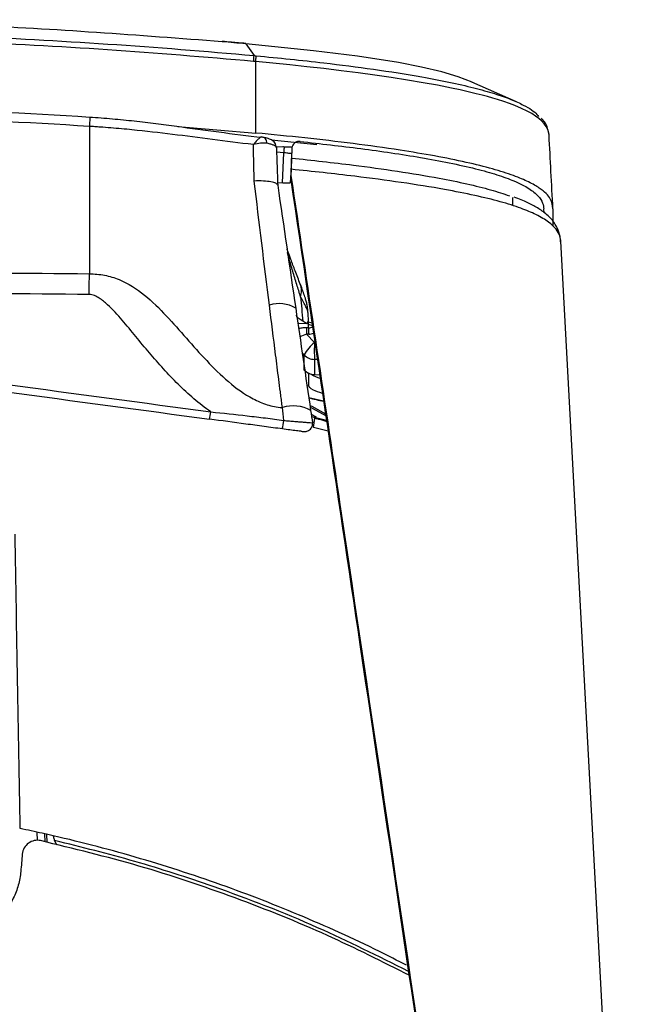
# Model space of a CAD drawing. Header units: millimetres. Extents: x 15 to 1184, y 5 to 836.
# Tile 11 of 27: x 616 to 657, y 138 to 203. Entities that reach past the tile are written whole.
import ezdxf

# ---------------------------------------------------------------- set-up
doc = ezdxf.new("R2010")
doc.units = ezdxf.units.MM

msp = doc.modelspace()

# ---------------------------------------------------------------- linework, layer by layer
at = {"color": 7, "linetype": 'Continuous', "lineweight": 25}
for p, q in [((630.824, 201.758), (631.372, 200.977)), ((631.498, 195.846), (631.486, 200.582)), ((648.735, 197.924), (645.786, 199.222)), ((620.473, 196.287), (620.473, 186.526)), ((626.336, 196.28), (631.498, 195.846)), ((635.536, 195.07), (632.519, 195.387)), ((632.844, 194.965), (633.353, 194.924)), ((633.335, 194.544), (632.862, 194.581)), ((633.264, 192.542), (633.335, 194.544)), ((633.857, 194.494), (633.788, 192.564)), ((633.875, 194.829), (633.852, 194.174)), ((633.864, 194.631), (633.857, 194.494)), ((633.852, 194.174), (633.853, 194.19)), ((633.799, 192.758), (633.815, 193.046)), ((633.829, 193.449), (633.815, 193.046)), ((632.934, 192.571), (633.264, 192.542)), ((633.788, 192.564), (633.793, 192.655)), ((633.793, 192.655), (633.795, 192.695)), ((633.795, 192.695), (633.799, 192.758)), ((633.815, 192.68), (633.795, 192.695)), ((648.481, 191.587), (648.481, 191.04)), ((650.576, 190.565), (650.562, 190.823)), ((651.159, 190.835), (651.159, 189.672)), ((657.073, 88.38), (651.678, 188.696)), ((634.484, 185.705), (634.428, 185.851)), ((634.939, 183.971), (634.962, 183.337)), ((634.346, 183.259), (634.847, 183.23)), ((634.962, 183.337), (634.962, 182.954)), ((635.212, 183.263), (634.962, 183.332)), ((634.988, 182.955), (634.846, 182.949)), ((635.278, 183.07), (634.962, 183.168)), ((634.99, 182.95), (634.988, 182.955)), ((634.99, 182.525), (634.849, 182.519)), ((634.849, 182.519), (635.375, 181.982)), ((634.691, 181.154), (634.562, 181.286)), ((634.691, 180.158), (634.691, 181.154)), ((635.375, 180.852), (635.375, 179.856)), ((635.571, 180.847), (635.375, 180.852)), ((634.693, 180.149), (634.691, 180.158)), ((634.973, 179.946), (634.973, 179.158)), ((635.375, 179.856), (635.371, 179.846)), ((635.371, 179.846), (635.722, 179.832)), ((635.375, 179.856), (635.721, 179.842)), ((634.995, 178.328), (635.979, 178.103)), ((633.256, 177.666), (633.223, 177.892)), ((633.223, 177.667), (633.256, 177.666)), ((635.514, 177.025), (635.176, 177.207)), ((635.237, 177.076), (635.487, 176.939)), ((636.171, 176.815), (635.377, 177.003)), ((636.278, 176.094), (635.312, 176.355)), ((617.029, 148.991), (617.009, 149.543)), ((617.499, 149.432), (617.517, 148.91)), ((617.669, 148.871), (617.65, 149.393)), ((618.175, 148.99), (618.301, 148.707))]:
    msp.add_line(p, q, dxfattribs=at)
at = {"color": 7, "linetype": 'Continuous', "lineweight": 25, "flags": 128}
for points in [[(645.803, 199.207), (644.894, 199.564), (643.802, 199.897), (642.462, 200.22), (640.944, 200.515), (638.226, 200.936), (635.317, 201.301), (630.824, 201.758), (630.824, 201.758), (630.824, 201.758)], [(650.899, 195.68), (650.883, 195.845), (650.81, 196.085), (650.715, 196.271), (650.579, 196.462), (650.396, 196.659), (650.22, 196.813), (650.008, 196.971), (649.756, 197.132), (649.46, 197.296), (649.079, 197.481), (648.632, 197.669), (648.287, 197.8), (647.908, 197.931), (647.496, 198.064), (647.172, 198.161), (646.829, 198.259), (646.464, 198.357), (646.082, 198.454), (645.557, 198.58), (645.006, 198.705), (644.434, 198.827), (643.515, 199.009), (642.559, 199.183), (641.52, 199.359), (640.457, 199.525), (639.377, 199.683), (638.261, 199.835), (637.134, 199.979), (636.001, 200.115), (634.878, 200.241), (633.751, 200.361), (632.62, 200.475), (631.486, 200.582), (631.486, 200.582), (631.486, 200.582)], [(620.493, 196.91), (620.497, 196.916), (620.499, 196.894), (620.499, 196.845), (620.497, 196.77), (620.493, 196.673), (620.488, 196.557), (620.481, 196.427), (620.473, 196.287)], [(632.23, 195.168), (632.223, 195.252), (632.205, 195.331), (632.178, 195.401), (632.141, 195.461), (632.096, 195.508), (632.045, 195.542), (631.989, 195.562), (631.929, 195.566)], [(633.353, 194.924), (633.357, 194.928), (633.359, 194.916), (633.359, 194.886), (633.357, 194.841), (633.354, 194.782), (633.349, 194.711), (633.343, 194.631), (633.335, 194.544)], [(633.875, 194.829), (633.869, 194.718), (633.864, 194.631)], [(635.093, 177.701), (635.185, 177.656), (636.202, 177.092)], [(636.128, 177.237), (635.223, 177.732), (635.121, 177.783)]]:
    msp.add_lwpolyline(points, dxfattribs=at)
at = {"color": 7, "linetype": 'Continuous', "lineweight": 25}
for centre, radius, start, end in [((630.799, 201.764), 0.0258, 347.33234, 35.19223), ((625.985, 201.119), 5.388, 354.42585, 358.4951), ((380.435, 187.856), 240.042, 359.35424, 359.68238), ((633.213, 185.398), 1.299, 342.49199, 19.87786), ((633.039, 182.419), 2.13, 59.21291, 107.78038), ((637.925, 182.75), 3.086, 176.30764, 184.29565), ((638.067, 182.756), 3.086, 176.30764, 184.29565), ((637.143, 179.823), 2.79, 129.30703, 151.49917), ((645.206, 181.417), 9.846, 176.71286, 183.28714), ((635.409, 181.856), 1.004, 224.34888, 268.06917), ((635.409, 180.86), 1.004, 224.34888, 268.06917), ((635.41, 180.846), 1, 224.14618, 267.74051), ((633.968, 175.537), 2.244, 59.07663, 108.49744), ((625.847, 177.614), 2.671, 344.46038, 354.98864), ((629.31, 177.196), 4.047, 346.49822, 354.56079), ((630.92, 177.255), 4.483, 348.42075, 356.16419)]:
    msp.add_arc(centre, radius, start, end, dxfattribs=at)
for centre, major_axis, ratio, start_param, end_param in [((634.973, 183.444), (0.463, 0.192), 0.986199, 4.358258, 4.905021), ((634.883, 182.38), (1.031, 0.374), 0.129829, 1.556978, 2.012115), ((634.955, 183.514), (0.974, 0.23), 0.989057, 4.517664, 4.851512), ((576.473, 199.948), (824.472, -112.048), 0.019083, 4.761705, 4.778031)]:
    msp.add_ellipse(centre, major_axis=major_axis, ratio=ratio, start_param=start_param, end_param=end_param, dxfattribs=at)
for points, knots in [([(629.264, 201.896), (623.72, 202.316), (612.474, 203.169), (601.192, 203.293), (595.473, 203.355)], [0, 0, 0, 0, 0.493075, 1, 1, 1, 1]), ([(595.473, 202.616), (597.741, 202.605), (603.248, 202.576), (611.991, 202.307), (621.693, 201.783), (628.148, 201.272), (631.372, 200.977), (631.372, 200.977)], [0, 0, 0, 0, 0.18928, 0.459521, 0.72976, 0.999998, 1, 1, 1, 1]), ([(631.348, 200.595), (628.124, 200.867), (621.676, 201.411), (611.98, 201.922), (603.243, 202.194), (597.74, 202.222), (595.473, 202.234)], [0, 0, 0, 0, 0.27024, 0.54048, 0.81072, 1, 1, 1, 1]), ([(630.82, 201.78), (630.505, 201.808), (629.986, 201.854), (629.466, 201.897), (629.261, 201.913)], [0, 0, 0, 0, 0.60597, 1, 1, 1, 1]), ([(630.824, 201.758), (630.824, 201.758), (630.304, 201.805), (629.784, 201.85), (629.264, 201.896)], [0, 0, 0, 0, 0.000038, 1, 1, 1, 1]), ([(631.372, 200.977), (631.372, 200.977), (631.418, 200.973), (631.464, 200.969), (631.51, 200.964)], [0, 0, 0, 0, 0.000432, 1, 1, 1, 1]), ([(631.51, 200.964), (633.012, 200.816), (635.625, 200.559), (639.31, 200.085), (642.096, 199.649), (644.309, 199.223), (645.95, 198.848), (647.33, 198.458), (648.425, 198.072), (649.432, 197.605), (650.017, 197.226), (650.17, 196.994), (650.2, 196.95)], [0, 0, 0, 0, 0.173485, 0.301766, 0.432194, 0.510071, 0.589828, 0.667954, 0.745724, 0.825478, 0.966639, 1, 1, 1, 1]), ([(631.486, 200.582), (631.486, 200.582), (631.44, 200.587), (631.394, 200.591), (631.348, 200.595)], [0, 0, 0, 0, 0.000434, 1, 1, 1, 1]), ([(620.493, 196.91), (621.003, 196.878), (621.502, 196.839), (622.485, 196.75), (622.968, 196.701), (623.924, 196.595), (624.397, 196.538), (625.333, 196.42), (625.796, 196.359), (627.181, 196.173), (628.102, 196.044), (629.982, 195.795), (630.939, 195.675), (631.929, 195.566)], [0, 0, 0, 0, 0.125, 0.125, 0.25, 0.25, 0.375, 0.375, 0.5, 0.5, 0.75, 0.75, 1, 1, 1, 1]), ([(650.857, 195.93), (650.834, 196.036), (650.775, 196.301), (650.612, 196.61), (650.419, 196.796), (650.39, 196.824)], [0, 0, 0, 0, 0.360441, 0.904178, 1, 1, 1, 1]), ([(631.331, 195.082), (630.404, 195.191), (629.505, 195.305), (627.731, 195.534), (626.859, 195.649), (625.098, 195.867), (624.204, 195.971), (622.833, 196.107), (622.371, 196.149), (621.668, 196.206), (621.431, 196.224), (621.074, 196.249), (620.955, 196.257), (620.714, 196.272), (620.592, 196.28), (620.473, 196.287)], [0, 0, 0, 0, 0.25, 0.25, 0.5, 0.5, 0.75, 0.75, 0.875, 0.875, 0.9375, 0.9375, 0.96875, 0.96875, 1, 1, 1, 1]), ([(651.159, 190.835), (651.132, 191.049), (651.08, 191.475), (650.497, 192.077), (649.6, 192.603), (648.598, 193.03), (647.208, 193.472), (645.441, 193.916), (643.347, 194.336), (640.823, 194.759), (637.932, 195.161), (634.731, 195.537), (632.576, 195.743), (631.498, 195.846)], [0, 0, 0, 0, 0.136124, 0.271887, 0.342722, 0.413426, 0.485131, 0.556797, 0.631436, 0.706231, 0.803895, 0.901975, 1, 1, 1, 1]), ([(650.911, 195.663), (650.912, 195.686), (650.914, 195.734), (650.895, 195.794), (650.885, 195.825)], [0, 0, 0, 0, 0.48452, 1, 1, 1, 1]), ([(651.161, 190.818), (651.117, 191.651), (651.028, 193.316), (650.944, 194.911), (650.902, 195.708)], [0, 0, 0, 0, 0.500059, 1, 1, 1, 1]), ([(631.929, 195.566), (631.898, 195.583), (631.862, 195.582), (631.78, 195.547), (631.733, 195.514), (631.632, 195.423), (631.577, 195.365), (631.46, 195.233), (631.396, 195.159), (631.331, 195.082)], [0, 0, 0, 0, 0.25, 0.25, 0.5, 0.5, 0.75, 0.75, 1, 1, 1, 1]), ([(632.23, 195.168), (632.101, 195.196), (631.958, 195.191), (631.655, 195.153), (631.495, 195.12), (631.331, 195.082)], [0, 0, 0, 0, 0.5, 0.5, 1, 1, 1, 1]), ([(631.387, 192.671), (631.372, 193.319), (631.357, 193.967), (631.342, 194.614), (631.338, 194.77), (631.334, 194.926), (631.331, 195.082)], [0, 0, 0, 0, 0.002, 0.002, 0.002, 0.002481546, 0.002481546, 0.002481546, 0.002481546]), ([(632.843, 194.901), (632.844, 194.921), (632.851, 195.004), (632.794, 195.136), (632.698, 195.268), (632.577, 195.361), (632.411, 195.447), (632.19, 195.519), (631.954, 195.568), (631.848, 195.59)], [0, 0, 0, 0, 0.036677, 0.149144, 0.250641, 0.35786, 0.49356, 0.773357, 1, 1, 1, 1]), ([(632.851, 194.898), (632.851, 194.92), (632.837, 194.943), (632.782, 194.989), (632.742, 195.012), (632.636, 195.059), (632.569, 195.082), (632.416, 195.126), (632.329, 195.148), (632.23, 195.168)], [0, 0, 0, 0, 0.25, 0.25, 0.5, 0.5, 0.75, 0.75, 1, 1, 1, 1]), ([(634.42, 195.29), (634.364, 195.291), (634.25, 195.292), (634.093, 195.223), (633.969, 195.111), (633.892, 194.973), (633.88, 194.873), (633.875, 194.829)], [0, 0, 0, 0, 0.207307, 0.414563, 0.623035, 0.83241, 1, 1, 1, 1]), ([(634.42, 195.29), (635.768, 195.14), (637.804, 194.914), (640.462, 194.542), (642.437, 194.229), (644.34, 193.876), (646.067, 193.489), (647.516, 193.081), (648.733, 192.635), (649.635, 192.164), (650.215, 191.676), (650.507, 191.228), (650.537, 190.951), (650.551, 190.823)], [0, 0, 0, 0, 0.142355, 0.21505, 0.287679, 0.362276, 0.438969, 0.513731, 0.591359, 0.692105, 0.795415, 0.905525, 1, 1, 1, 1]), ([(632.851, 194.898), (632.871, 194.345), (632.891, 193.791), (632.91, 193.237), (632.921, 192.951), (632.931, 192.665), (632.941, 192.38)], [0.000443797, 0.000443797, 0.000443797, 0.000443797, 0.002152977, 0.002152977, 0.002152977, 0.003035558, 0.003035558, 0.003035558, 0.003035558]), ([(633.888, 194.901), (633.809, 194.902), (633.64, 194.905), (633.416, 194.921), (633.299, 194.935), (633.282, 194.938)], [0, 0, 0, 0, 0.426338, 0.917186, 1, 1, 1, 1]), ([(633.857, 194.494), (633.851, 194.492), (633.839, 194.487), (633.752, 194.492), (633.624, 194.505), (633.478, 194.524), (633.378, 194.538), (633.335, 194.544)], [0, 0, 0, 0, 0.210332, 0.421144, 0.63206, 0.841794, 1, 1, 1, 1]), ([(633.853, 194.19), (633.853, 194.195), (633.854, 194.204), (633.85, 194.075), (633.843, 193.856), (633.835, 193.627), (633.83, 193.484), (633.829, 193.449)], [0, 0, 0, 0, 0.231358, 0.462742, 0.693541, 0.923958, 1, 1, 1, 1]), ([(633.853, 194.19), (635.225, 194.042), (637.592, 193.787), (640.879, 193.332), (643.42, 192.912), (645.483, 192.488), (647.094, 192.089), (647.884, 191.822), (648.278, 191.689)], [0, 0, 0, 0, 0.249482, 0.430349, 0.610693, 0.740886, 0.87089, 1, 1, 1, 1]), ([(633.815, 193.046), (634.897, 185.778), (638.048, 164.616), (642.462, 134.925), (645.796, 112.433), (647.059, 103.909)], [0, 0, 0, 0, 0.2452045, 0.7139226, 1, 1, 1, 1]), ([(651.68, 188.627), (651.68, 188.627), (651.68, 188.761), (651.64, 189.034), (651.404, 189.472), (650.93, 189.941), (650.157, 190.412), (649.073, 190.871), (647.726, 191.3), (646.009, 191.722), (643.808, 192.156), (641.118, 192.586), (637.702, 193.042), (635.239, 193.301), (633.829, 193.449)], [0, 0, 0, 0, 0.000002, 0.09058, 0.181121, 0.274339, 0.36738, 0.440107, 0.514931, 0.588165, 0.66408, 0.762944, 0.864295, 1, 1, 1, 1]), ([(632.941, 192.385), (632.935, 192.434), (632.893, 192.478), (632.738, 192.557), (632.628, 192.589), (632.348, 192.641), (632.183, 192.659), (631.807, 192.678), (631.6, 192.679), (631.387, 192.671)], [0, 0, 0, 0, 0.25, 0.25, 0.5, 0.5, 0.75, 0.75, 1, 1, 1, 1]), ([(633.788, 192.564), (633.782, 192.557), (633.77, 192.542), (633.682, 192.529), (633.554, 192.525), (633.406, 192.53), (633.307, 192.538), (633.264, 192.542)], [0, 0, 0, 0, 0.210079, 0.420139, 0.630557, 0.840722, 1, 1, 1, 1]), ([(633.799, 192.758), (635.326, 182.5), (638.764, 159.397), (643.161, 129.798), (646.03, 110.4), (646.987, 103.934)], [0, 0, 0, 0, 0.347406, 0.78247, 1, 1, 1, 1]), ([(651.666, 188.649), (651.66, 188.762), (651.645, 189.028), (651.467, 189.591), (651.065, 190.174), (650.515, 190.657), (649.843, 191.068), (649.22, 191.372), (648.748, 191.546), (648.584, 191.607)], [0, 0, 0, 0, 0.124326, 0.293996, 0.473465, 0.651992, 0.799116, 0.929788, 1, 1, 1, 1]), ([(634.436, 185.839), (634.319, 186.136), (634.095, 186.712), (633.825, 187.424), (633.644, 187.922), (633.582, 188.109), (633.56, 188.175)], [0, 0, 0, 0, 0.3264997, 0.6313182, 0.8685031, 1, 1, 1, 1]), ([(634.452, 185.007), (634.369, 185.275), (634.188, 185.857), (633.929, 186.711), (633.705, 187.468), (633.623, 187.799), (633.591, 187.93)], [0, 0, 0, 0, 0.244165, 0.529704, 0.814209, 1, 1, 1, 1]), ([(620.473, 186.526), (620.81, 186.523), (621.147, 186.494), (621.808, 186.369), (622.13, 186.273), (623.062, 185.892), (623.61, 185.532), (624.633, 184.702), (625.107, 184.23), (626.017, 183.258), (626.456, 182.756), (627.338, 181.756), (627.78, 181.257), (628.697, 180.289), (629.174, 179.818), (630.189, 178.95), (630.725, 178.558), (631.611, 178.091), (631.922, 177.955), (632.558, 177.754), (632.886, 177.687), (633.223, 177.667)], [0, 0, 0, 0, 0.0625, 0.0625, 0.125, 0.125, 0.25, 0.25, 0.375, 0.375, 0.5, 0.5, 0.625, 0.625, 0.75, 0.75, 0.875, 0.875, 0.9375, 0.9375, 1, 1, 1, 1]), ([(634.939, 183.98), (634.939, 183.981), (634.944, 184.113), (634.906, 184.351), (634.843, 184.668), (634.756, 184.963), (634.651, 185.277), (634.541, 185.558), (634.484, 185.705)], [0, 0, 0, 0, 0.001889, 0.179224, 0.331329, 0.494923, 0.737861, 1, 1, 1, 1]), ([(628.508, 177.381), (628.12, 177.653), (627.746, 177.947), (627.029, 178.56), (626.684, 178.879), (625.683, 179.869), (625.057, 180.569), (624.146, 181.645), (623.847, 182.008), (623.248, 182.734), (622.95, 183.098), (622.337, 183.81), (622.025, 184.16), (621.506, 184.638), (621.323, 184.791), (621.023, 184.98), (620.919, 185.036), (620.696, 185.122), (620.581, 185.15), (620.461, 185.151)], [0, 0, 0, 0, 0.125, 0.125, 0.25, 0.25, 0.5, 0.5, 0.625, 0.625, 0.75, 0.75, 0.875, 0.875, 0.9375, 0.9375, 0.96875, 0.96875, 1, 1, 1, 1]), ([(634.939, 183.971), (634.939, 184.004), (634.928, 184.053), (634.884, 184.178), (634.851, 184.255), (634.725, 184.521), (634.602, 184.748), (634.452, 185.007)], [0, 0, 0, 0, 0.25, 0.25, 0.5, 0.5, 1, 1, 1, 1]), ([(633.223, 177.892), (633.203, 178.028), (633.187, 178.165), (633.151, 178.438), (633.098, 178.847), (632.975, 179.802), (632.87, 180.621), (632.662, 182.26), (632.524, 183.353), (632.388, 184.447)], [0, 0, 0, 0, 0.0625, 0.0625, 0.125, 0.25, 0.5, 0.5, 1, 1, 1, 1]), ([(634.943, 183.398), (634.941, 183.399), (634.935, 183.402), (634.93, 183.365), (634.927, 183.343)], [0, 0, 0, 0, 0.395639, 1, 1, 1, 1]), ([(634.846, 182.949), (634.767, 182.945), (634.58, 182.937), (634.419, 182.916), (634.326, 182.903)], [0, 0, 0, 0, 0.427242, 1, 1, 1, 1]), ([(635.758, 179.59), (635.558, 179.66), (635.24, 179.771), (635.187, 179.85), (635.167, 179.879)], [0, 0, 0, 0, 0.6296753, 1, 1, 1, 1]), ([(635.906, 178.595), (635.678, 178.672), (635.077, 178.876), (635.013, 179.05), (634.973, 179.158)], [0, 0, 0, 0, 0.380073, 1, 1, 1, 1]), ([(634.996, 178.32), (635.154, 178.276), (635.447, 178.195), (635.814, 178.116), (635.983, 178.08)], [0, 0, 0, 0, 0.53907, 1, 1, 1, 1]), ([(633.246, 176.251), (632.843, 176.305), (632.44, 176.359), (631.636, 176.467), (631.234, 176.521), (630.029, 176.683), (629.226, 176.79), (628.421, 176.899)], [0, 0, 0, 0, 0.25, 0.25, 0.5, 0.5, 1, 1, 1, 1]), ([(628.508, 177.381), (629.316, 177.296), (630.121, 177.21), (631.328, 177.073), (631.73, 177.026), (632.535, 176.924), (632.937, 176.869), (633.339, 176.812)], [0, 0, 0, 0, 0.5, 0.5, 0.75, 0.75, 1, 1, 1, 1]), ([(633.339, 176.812), (633.466, 176.802), (633.59, 176.791), (633.834, 176.771), (633.955, 176.761), (634.186, 176.742), (634.295, 176.733), (634.501, 176.716), (634.599, 176.707), (634.775, 176.693), (634.853, 176.687), (634.991, 176.675), (635.05, 176.671), (635.191, 176.659), (635.24, 176.654), (635.239, 176.652)], [0, 0, 0, 0, 0.125, 0.125, 0.25, 0.25, 0.375, 0.375, 0.5, 0.5, 0.625, 0.625, 0.75, 0.75, 1, 1, 1, 1]), ([(635.377, 177.003), (635.379, 176.995), (635.382, 176.987), (635.385, 176.979), (635.385, 176.978), (635.386, 176.976), (635.387, 176.975), (635.389, 176.968), (635.391, 176.962), (635.393, 176.955)], [0.0012421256, 0.0012421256, 0.0012421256, 0.0012421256, 0.0016422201, 0.0016422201, 0.0016422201, 0.0017152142, 0.0017152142, 0.0017152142, 0.0020425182, 0.0020425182, 0.0020425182, 0.0020425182]), ([(635.393, 176.955), (635.479, 176.94), (635.747, 176.894), (636.005, 176.809), (636.181, 176.75)], [0, 0, 0, 0, 0.320136, 1, 1, 1, 1]), ([(634.5, 176.096), (634.499, 176.096), (634.443, 176.1), (634.186, 176.13), (633.759, 176.183), (633.417, 176.228), (633.246, 176.251)], [0, 0, 0, 0, 0.007492, 0.332766, 0.666558, 1, 1, 1, 1]), ([(634.5, 176.096), (634.536, 176.092), (634.63, 176.082), (634.68, 176.079), (634.742, 176.078), (634.798, 176.081), (634.882, 176.096), (634.997, 176.141), (635.121, 176.237), (635.213, 176.383), (635.254, 176.532), (635.237, 176.621), (635.231, 176.651)], [0, 0, 0, 0, 0.1216201, 0.3211872, 0.3950251, 0.4426302, 0.4991659, 0.5871819, 0.6963389, 0.8139413, 0.9376461, 1, 1, 1, 1]), ([(641.46, 140.731), (640.866, 141.036), (638.529, 142.235), (634.341, 144.115), (628.826, 146.248), (623.161, 148.049), (618.818, 149.162), (616.383, 149.679), (615.895, 149.783)], [0, 0, 0, 0, 0.073678, 0.289968, 0.506258, 0.725644, 0.94503, 1, 1, 1, 1]), ([(617.249, 148.98), (617.109, 149.011), (616.964, 149.012), (616.687, 148.953), (616.554, 148.894), (616.326, 148.727), (616.229, 148.618), (616.09, 148.371), (616.047, 148.233), (616.035, 148.091)], [0, 0, 0, 0, 0.25, 0.25, 0.5, 0.5, 0.75, 0.75, 1, 1, 1, 1]), ([(641.693, 140.04), (639.882, 140.951), (636.11, 142.849), (630.107, 145.257), (623.778, 147.391), (619.425, 148.45), (617.249, 148.98)], [0, 0, 0, 0, 0.233086, 0.485653, 0.742827, 1, 1, 1, 1]), ([(618.175, 148.99), (618.152, 149.069), (618.132, 149.145), (618.102, 149.263), (618.092, 149.301), (618.09, 149.301)], [0, 0, 0, 0, 0.5, 0.5, 1, 1, 1, 1]), ([(641.593, 140.323), (639.604, 141.318), (635.4, 143.421), (629.308, 145.772), (623.484, 147.667), (619.947, 148.549), (618.175, 148.99)], [0, 0, 0, 0, 0.266677, 0.563523, 0.781431, 1, 1, 1, 1]), ([(615.934, 146.944), (615.907, 146.633), (615.852, 146.331), (615.687, 145.739), (615.576, 145.448), (615.302, 144.892), (615.141, 144.63), (614.772, 144.137), (614.561, 143.904), (614.106, 143.486), (613.861, 143.3), (613.338, 142.974), (613.057, 142.833), (612.482, 142.609), (612.186, 142.524), (611.578, 142.409), (611.265, 142.38), (610.953, 142.38)], [0, 0, 0, 0, 0.125, 0.125, 0.25, 0.25, 0.375, 0.375, 0.5, 0.5, 0.625, 0.625, 0.75, 0.75, 0.875, 0.875, 1, 1, 1, 1])]:
    msp.add_open_spline(points, degree=3, knots=knots, dxfattribs=at)
for points in [[(631.486, 200.582), (631.49, 200.626), (631.497, 200.714), (631.505, 200.826), (631.51, 200.916), (631.51, 200.948), (631.51, 200.964)], [(595.473, 197.703), (603.819, 197.703), (612.165, 197.439), (620.493, 196.91)], [(620.473, 196.287), (612.152, 196.815), (603.812, 197.078), (595.473, 197.078)], [(632.388, 184.447), (632.048, 187.183), (631.716, 189.924), (631.387, 192.671)], [(632.941, 192.385), (633.337, 189.667), (633.734, 186.955), (634.129, 184.248)], [(595.473, 186.656), (603.807, 186.656), (612.142, 186.613), (620.473, 186.526)], [(620.461, 185.151), (612.134, 185.238), (603.804, 185.281), (595.473, 185.281)], [(634.452, 185.007), (634.501, 184.468), (634.55, 183.928), (634.599, 183.389)], [(634.129, 184.248), (634.46, 181.984), (634.791, 179.722), (635.121, 177.463)], [(634.599, 183.389), (634.334, 183.526), (634.189, 183.655), (634.176, 183.775)], [(634.847, 183.23), (634.786, 183.281), (634.704, 183.334), (634.599, 183.389)], [(634.847, 183.23), (634.888, 183.196), (634.914, 183.237), (634.927, 183.343)], [(634.948, 183.401), (634.957, 183.38), (634.962, 183.358), (634.962, 183.337)], [(615.06, 179.192), (619.544, 178.588), (624.026, 177.984), (628.508, 177.381)], [(633.339, 176.812), (633.311, 177.099), (633.284, 177.384), (633.256, 177.666)], [(635.121, 177.463), (635.16, 177.195), (635.2, 176.925), (635.239, 176.652)], [(615.895, 149.783), (615.781, 156.277), (615.667, 162.776), (615.553, 169.277)], [(616.035, 148.091), (616.001, 147.709), (615.968, 147.326), (615.934, 146.944)]]:
    msp.add_open_spline(points, degree=3, dxfattribs=at)

doc.saveas('drawing.dxf')
